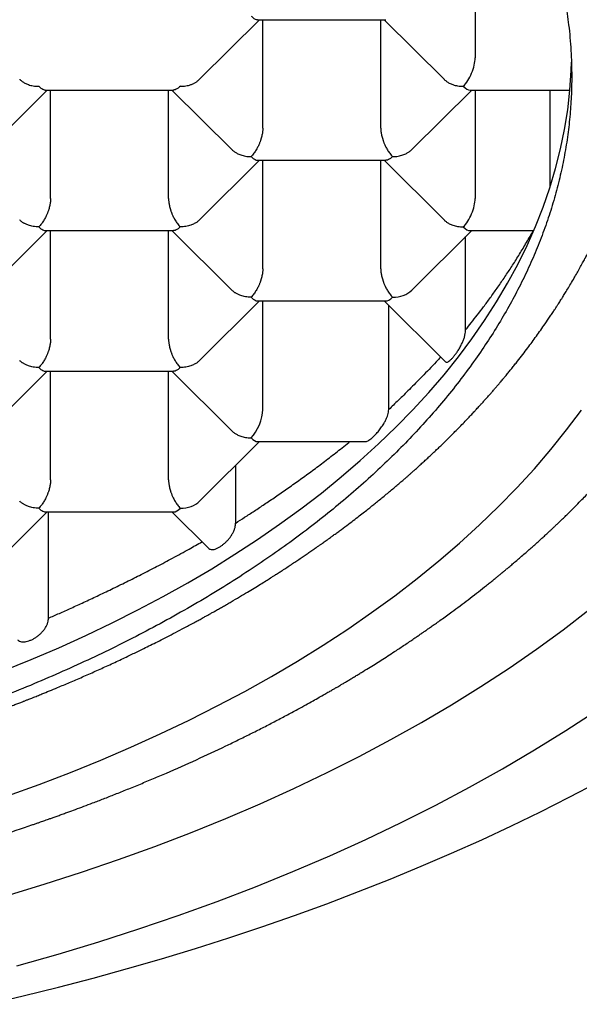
# Model space of a CAD drawing. Header units: millimetres. Extents: x 8 to 543, y 12 to 399.
# Tile 27 of 37: x 289.65 to 293.07, y 326.55 to 332.57. Entities that reach past the tile are written whole.
import ezdxf

# ---------------------------------------------------------------- set-up
doc = ezdxf.new("R2010")
doc.units = ezdxf.units.MM

msp = doc.modelspace()

# ---------------------------------------------------------------- linework, layer by layer
at = {"color": 7, "linetype": 'Continuous', "lineweight": 30}
for p, q in [((292.4334, 332.9992), (292.4334, 332.3355)), ((290.7465, 332.2042), (291.1137, 332.569)), ((291.1034, 332.569), (291.8867, 332.569)), ((291.1343, 331.9053), (291.1343, 332.569)), ((291.856, 331.9053), (291.856, 332.569)), ((291.8767, 332.569), (292.2438, 332.2043)), ((289.4475, 331.774), (289.8147, 332.1388)), ((289.8043, 332.1388), (290.5876, 332.1388)), ((289.8353, 331.4751), (289.8353, 332.1388)), ((290.557, 331.4751), (290.557, 332.1388)), ((290.5776, 332.1388), (290.9447, 331.7741)), ((292.0456, 331.774), (292.4128, 332.1388)), ((292.4026, 332.1388), (293.0141, 332.1388)), ((292.4334, 332.1388), (292.4334, 331.4751)), ((292.894, 331.5504), (292.894, 332.1388)), ((290.7466, 331.3439), (291.1137, 331.7086)), ((291.1034, 331.7086), (291.8867, 331.7086)), ((291.1343, 331.045), (291.1343, 331.7086)), ((291.856, 331.045), (291.856, 331.7086)), ((291.8767, 331.7086), (292.2438, 331.3439)), ((289.4476, 330.9138), (289.8147, 331.2784)), ((289.8043, 331.2784), (290.5876, 331.2784)), ((289.8353, 330.6148), (289.8353, 331.2784)), ((290.557, 330.6148), (290.557, 331.2784)), ((290.5776, 331.2784), (290.9448, 330.9137)), ((292.0457, 330.9138), (292.4128, 331.2784)), ((292.4026, 331.2784), (292.7923, 331.2784)), ((292.3758, 330.672), (292.3758, 331.2418)), ((290.7466, 330.4836), (291.1137, 330.8483)), ((291.1034, 330.8483), (291.8868, 330.8483)), ((291.1343, 330.1846), (291.1343, 330.8483)), ((291.8767, 330.8483), (292.2503, 330.4771)), ((291.9053, 330.1846), (291.9055, 330.8196)), ((289.4476, 330.0534), (289.8147, 330.4181)), ((289.8043, 330.4181), (290.5876, 330.4181)), ((289.8353, 329.7544), (289.8353, 330.4181)), ((290.557, 329.7544), (290.557, 330.4181)), ((290.5776, 330.4181), (290.9447, 330.0534)), ((290.7466, 329.6232), (291.1137, 329.9879)), ((291.1036, 329.9879), (291.7616, 329.9879)), ((290.968, 329.4895), (290.968, 329.8431)), ((289.4476, 329.193), (289.8147, 329.5577)), ((289.8043, 329.5577), (290.5878, 329.5577)), ((289.8218, 328.9075), (289.8218, 329.5577)), ((290.5776, 329.5577), (290.8006, 329.3362))]:
    msp.add_line(p, q, dxfattribs=at)
at = {"color": 7, "linetype": 'Continuous', "lineweight": 30, "flags": 128}
for points in [[(289.5454, 328.5854), (289.717, 328.6549), (289.8853, 328.727), (290.0503, 328.8016), (290.2118, 328.8787), (290.3698, 328.9581), (290.524, 329.0399), (290.6745, 329.124), (290.8211, 329.2103), (290.9637, 329.2988), (291.1023, 329.3894), (291.2366, 329.482), (291.3667, 329.5767), (291.4924, 329.6732), (291.6136, 329.7716), (291.7303, 329.8718), (291.8424, 329.9737), (291.9499, 330.0773), (292.0525, 330.1824), (292.1503, 330.2891), (292.2432, 330.3972), (292.3312, 330.5066), (292.4141, 330.6173), (292.492, 330.7292), (292.5647, 330.8423), (292.6322, 330.9564), (292.6945, 331.0715), (292.7516, 331.1874), (292.8033, 331.3042), (292.8496, 331.4218), (292.8906, 331.54), (292.9262, 331.6587), (292.9563, 331.778), (292.981, 331.8976), (293.0003, 332.0176), (293.014, 332.1379), (293.0223, 332.2583), (293.0241, 332.3094)], [(289.5719, 327.8209), (289.7656, 327.891), (289.9561, 327.964), (290.1431, 328.0398), (290.3267, 328.1184), (290.5066, 328.1998), (290.6827, 328.2838), (290.8549, 328.3704), (291.0231, 328.4596), (291.1872, 328.5513), (291.347, 328.6454), (291.5025, 328.7419), (291.6536, 328.8407), (291.8, 328.9417), (291.9418, 329.0449), (292.0789, 329.1501), (292.2111, 329.2574), (292.3384, 329.3667), (292.4606, 329.4778), (292.5777, 329.5907), (292.6896, 329.7053), (292.7963, 329.8216), (292.8976, 329.9395), (292.9935, 330.0588), (293.0839, 330.1795)], [(289.5626, 327.2097), (289.7954, 327.28), (290.025, 327.3537), (290.2511, 327.4309), (290.4736, 327.5114), (290.6924, 327.5952), (290.9072, 327.6823), (291.1181, 327.7726), (291.3247, 327.866), (291.527, 327.9625), (291.7248, 328.062), (291.918, 328.1645), (292.1064, 328.2698), (292.29, 328.3779), (292.4686, 328.4887), (292.6421, 328.6021), (292.8103, 328.7182), (292.9732, 328.8367), (293.1306, 328.9576)], [(289.628, 326.7806), (289.8804, 326.852), (290.1295, 326.9271), (290.375, 327.006), (290.6169, 327.0885), (290.8549, 327.1747), (291.0889, 327.2643), (291.3187, 327.3575), (291.5442, 327.4541), (291.7652, 327.554), (291.9816, 327.6572), (292.1932, 327.7637), (292.3998, 327.8732), (292.6014, 327.9859), (292.7978, 328.1015), (292.9888, 328.22), (293.1744, 328.3414)], [(289.4517, 326.5452), (289.668, 326.5962), (289.8826, 326.6496), (290.0953, 326.7054), (290.306, 326.7635), (290.5148, 326.824), (290.7215, 326.8868), (290.9259, 326.9519), (291.1282, 327.0193), (291.3281, 327.0889), (291.5256, 327.1608), (291.7206, 327.2348), (291.9131, 327.311), (292.1029, 327.3894), (292.2901, 327.4698), (292.4745, 327.5523), (292.656, 327.6369), (292.8346, 327.7235), (293.0103, 327.8121), (293.1829, 327.9026)]]:
    msp.add_lwpolyline(points, dxfattribs=at)
at = {"color": 7, "linetype": 'Continuous', "lineweight": 30}
for centre, major_axis, ratio, start_param, end_param in [((292.3612, 332.2638), (0.0508, 0.1232), 0.416123, 3.922369, 5.493167), ((292.3612, 332.2638), (-0.0508, 0.1232), 0.416123, 2.360817, 2.971682), ((292.3612, 331.4034), (0.0508, 0.1232), 0.416123, 3.922369, 5.493167), ((292.3612, 331.4034), (-0.0508, 0.1232), 0.416123, 2.360817, 2.971682), ((291.9282, 330.9733), (0.1443, 0), 0.709406, 4.712389, 5.663076), ((291.9282, 330.9733), (0.0508, 0.1232), 0.416123, 3.311504, 3.922369), ((291.0622, 330.1129), (0.0508, 0.1232), 0.416123, 3.922369, 5.493165), ((291.0622, 330.1129), (-0.0508, 0.1232), 0.416123, 2.360817, 2.971682), ((290.6292, 329.6827), (0.1443, 0), 0.709406, 4.712389, 5.663076), ((290.6292, 329.6827), (0.0508, 0.1232), 0.416123, 3.311504, 3.922369)]:
    msp.add_ellipse(centre, major_axis=major_axis, ratio=ratio, start_param=start_param, end_param=end_param, dxfattribs=at)
for points, knots in [([(285, 336.8259), (285.072, 336.8256), (285.2159, 336.825), (285.4316, 336.8198), (285.6475, 336.8115), (285.8633, 336.7998), (286.0791, 336.7847), (286.2936, 336.7663), (286.5067, 336.7446), (286.7184, 336.7197), (286.9288, 336.6915), (287.1379, 336.6601), (287.3453, 336.6255), (287.5511, 336.5877), (287.755, 336.5467), (287.9602, 336.5019), (288.1664, 336.4531), (288.3734, 336.4001), (288.5776, 336.3439), (288.7776, 336.2847), (288.9732, 336.2229), (289.1644, 336.1584), (289.3525, 336.0908), (289.5372, 336.0204), (289.7184, 335.947), (289.896, 335.8708), (290.0699, 335.7918), (290.2429, 335.7087), (290.4145, 335.6214), (290.5843, 335.5297), (290.7495, 335.4353), (290.9072, 335.3397), (291.0575, 335.2432), (291.2007, 335.146), (291.3392, 335.0466), (291.4728, 334.9451), (291.6015, 334.8414), (291.7251, 334.7358), (291.8436, 334.6282), (291.9589, 334.5169), (292.0703, 334.4019), (292.1777, 334.2831), (292.2791, 334.1626), (292.3727, 334.0424), (292.4589, 333.9228), (292.538, 333.8039), (292.6113, 333.6838), (292.6787, 333.5625), (292.7403, 333.4403), (292.796, 333.3171), (292.8458, 333.1931), (292.8903, 333.0662), (292.9291, 332.9365), (292.9619, 332.804), (292.988, 332.671), (293.0047, 332.556), (293.0148, 332.4591), (293.0207, 332.3804), (293.0242, 332.3017), (293.0256, 332.2077), (293.023, 332.0986), (293.0143, 331.9745), (292.9996, 331.8502), (292.9791, 331.7259), (292.9526, 331.6018), (292.9203, 331.4783), (292.8823, 331.3557), (292.8385, 331.2338), (292.7891, 331.1127), (292.734, 330.9925), (292.6732, 330.8731), (292.6068, 330.7547), (292.5349, 330.6374), (292.4562, 330.5193), (292.3705, 330.4007), (292.2775, 330.2816), (292.1786, 330.1641), (292.0749, 330.0492), (291.9665, 329.937), (291.8537, 329.8274), (291.7356, 329.7197), (291.6124, 329.6139), (291.4842, 329.5101), (291.351, 329.4083), (291.2129, 329.3087), (291.0677, 329.2097), (290.9151, 329.1114), (290.7549, 329.0141), (290.5899, 328.9195), (290.423, 328.8292), (290.2545, 328.7432), (290.0848, 328.6612), (289.9113, 328.5819), (289.734, 328.5055), (289.553, 328.4318), (289.3686, 328.3611), (289.1809, 328.2933), (288.9867, 328.2274), (288.786, 328.1637), (288.5787, 328.1023), (288.3684, 328.0444), (288.1588, 327.9909), (287.9501, 327.9417), (287.7427, 327.8965), (287.5332, 327.8547), (287.3218, 327.8162), (287.1086, 327.7811), (286.8937, 327.7494), (286.6774, 327.7211), (286.4562, 327.6958), (286.23, 327.6738), (285.999, 327.6552), (285.7671, 327.6405), (285.5677, 327.6312), (285.4012, 327.6256), (285.2676, 327.6224), (285.1338, 327.6204), (285.0446, 327.6202), (285, 327.62)], [0, 0, 0, 0, 0.008562, 0.017126, 0.025688, 0.034306, 0.042926, 0.051544, 0.060113, 0.068684, 0.077255, 0.085824, 0.094392, 0.102963, 0.111535, 0.120103, 0.129088, 0.138077, 0.147065, 0.156051, 0.164847, 0.173647, 0.182447, 0.191243, 0.200039, 0.208839, 0.217639, 0.226435, 0.235684, 0.244937, 0.25419, 0.263438, 0.272235, 0.281035, 0.289834, 0.298631, 0.307427, 0.316227, 0.325027, 0.333823, 0.343072, 0.352325, 0.361577, 0.370826, 0.379622, 0.388422, 0.397222, 0.406018, 0.414815, 0.423615, 0.432414, 0.441211, 0.45046, 0.459712, 0.468965, 0.478214, 0.483657, 0.489101, 0.49455, 0.5, 0.508592, 0.517186, 0.525778, 0.534428, 0.543078, 0.551728, 0.560326, 0.568928, 0.577529, 0.586128, 0.594727, 0.603328, 0.61193, 0.620528, 0.629548, 0.638572, 0.647596, 0.656616, 0.665412, 0.674212, 0.683012, 0.691808, 0.700605, 0.709404, 0.718204, 0.727001, 0.736249, 0.745502, 0.754755, 0.764004, 0.7728, 0.7816, 0.7904, 0.799196, 0.807992, 0.816792, 0.825592, 0.834388, 0.843637, 0.85289, 0.862142, 0.871391, 0.880188, 0.888987, 0.897787, 0.906584, 0.91538, 0.92418, 0.93298, 0.941776, 0.951025, 0.960278, 0.96953, 0.978779, 0.984081, 0.989384, 0.994692, 1, 1, 1, 1]), ([(291.0622, 332.5916), (291.068, 332.5864), (291.0787, 332.5766), (291.0907, 332.571), (291.0984, 332.5693), (291.1016, 332.5689), (291.1032, 332.569), (291.1034, 332.569)], [0, 0, 0, 0, 0.402487, 0.74911, 0.872277, 0.986527, 1, 1, 1, 1]), ([(285, 326.8943), (285.0629, 326.8945), (285.1865, 326.8949), (285.3686, 326.8982), (285.5444, 326.9032), (285.7136, 326.9099), (285.8763, 326.918), (286.0324, 326.9274), (286.1781, 326.9376), (286.3137, 326.9483), (286.4395, 326.9592), (286.5597, 326.9707), (286.6745, 326.9825), (286.7838, 326.9945), (286.8939, 327.0074), (287.0041, 327.0212), (287.1135, 327.0356), (287.2151, 327.0498), (287.3091, 327.0635), (287.3955, 327.0766), (287.4694, 327.0883), (287.5318, 327.0985), (287.5838, 327.1071), (287.6312, 327.1152), (287.674, 327.1226), (287.7131, 327.1295), (287.7612, 327.1381), (287.822, 327.1492), (287.8981, 327.1634), (287.9807, 327.1794), (288.0695, 327.1972), (288.1646, 327.2168), (288.2567, 327.2365), (288.3448, 327.256), (288.4281, 327.2749), (288.5147, 327.2952), (288.6046, 327.3168), (288.6977, 327.3399), (288.7939, 327.3645), (288.8926, 327.3906), (288.9925, 327.4178), (289.0904, 327.4453), (289.1838, 327.4722), (289.2708, 327.4981), (289.3517, 327.5227), (289.4264, 327.546), (289.4953, 327.5679), (289.5586, 327.5884), (289.616, 327.6074), (289.6675, 327.6246), (289.7069, 327.638), (289.7358, 327.6479), (289.7552, 327.6546), (289.7722, 327.6605), (289.7864, 327.6655), (289.7982, 327.6696), (289.8098, 327.6736), (289.8236, 327.6785), (289.8417, 327.6849), (289.8634, 327.6926), (289.8878, 327.7014), (289.9139, 327.7108), (289.9474, 327.723), (289.9891, 327.7383), (290.0396, 327.7571), (290.0966, 327.7786), (290.1604, 327.8031), (290.2312, 327.8309), (290.3066, 327.861), (290.3849, 327.893), (290.4645, 327.9263), (290.5795, 327.9754), (290.7281, 328.0413), (290.8738, 328.1093), (290.9831, 328.1622), (291.0576, 328.199), (291.1314, 328.2363), (291.2045, 328.2739), (291.2765, 328.3119), (291.3408, 328.3465), (291.3956, 328.3765), (291.4398, 328.401), (291.4782, 328.4226), (291.5109, 328.4412), (291.5381, 328.4568), (291.5575, 328.468), (291.5706, 328.4756), (291.5786, 328.4803), (291.5858, 328.4844), (291.5944, 328.4895), (291.6067, 328.4967), (291.6226, 328.5061), (291.6413, 328.5171), (291.6616, 328.5292), (291.6836, 328.5424), (291.7058, 328.5558), (291.7274, 328.569), (291.7559, 328.5864), (291.7903, 328.6076), (291.8304, 328.6327), (291.8696, 328.6576), (291.9099, 328.6834), (291.9471, 328.7076), (291.9808, 328.7298), (292.0104, 328.7495), (292.0388, 328.7685), (292.0638, 328.7855), (292.083, 328.7986), (292.0967, 328.808), (292.106, 328.8144), (292.1139, 328.8199), (292.1222, 328.8256), (292.1342, 328.8339), (292.1507, 328.8454), (292.1724, 328.8607), (292.1979, 328.8787), (292.2269, 328.8994), (292.2583, 328.9221), (292.3138, 328.9626), (292.3924, 329.0214), (292.4663, 329.0788), (292.5145, 329.117), (292.5358, 329.1341), (292.555, 329.1496), (292.5716, 329.1631), (292.5858, 329.1747), (292.5977, 329.1845), (292.6096, 329.1943), (292.6236, 329.2059), (292.6419, 329.2212), (292.6639, 329.2397), (292.6876, 329.2598), (292.7131, 329.2817), (292.7387, 329.3039), (292.7641, 329.3261), (292.7872, 329.3466), (292.8084, 329.3655), (292.8285, 329.3837), (292.8479, 329.4013), (292.8672, 329.419), (292.8841, 329.4346), (292.8985, 329.4481), (292.911, 329.4598), (292.925, 329.4729), (292.9412, 329.4882), (292.9598, 329.506), (292.9796, 329.5252), (292.9995, 329.5445), (293.0247, 329.5693), (293.0541, 329.5986), (293.0867, 329.6316), (293.1151, 329.6608), (293.1398, 329.6865), (293.1611, 329.7089), (293.1795, 329.7285), (293.1951, 329.7453), (293.2066, 329.7577), (293.2148, 329.7667), (293.2217, 329.7742), (293.2308, 329.7841), (293.242, 329.7965), (293.2549, 329.8109), (293.2684, 329.8259), (293.2823, 329.8416), (293.2994, 329.861), (293.3191, 329.8837), (293.3412, 329.9094), (293.3618, 329.9337), (293.3807, 329.9562), (293.3956, 329.9741), (293.4065, 329.9874), (293.4142, 329.9968), (293.4212, 330.0054), (293.4275, 330.0131), (293.4339, 330.021), (293.4413, 330.0303), (293.4507, 330.042), (293.4621, 330.0563), (293.4751, 330.0728), (293.4888, 330.0903), (293.5022, 330.1076), (293.5186, 330.129), (293.5374, 330.1538), (293.5572, 330.1803), (293.5741, 330.2032), (293.5884, 330.2228), (293.6009, 330.2403), (293.6106, 330.2538), (293.6178, 330.2639), (293.6234, 330.2718), (293.6297, 330.2809), (293.6377, 330.2922), (293.6473, 330.3061), (293.6585, 330.3222), (293.6734, 330.3441), (293.6909, 330.3702), (293.7101, 330.3992), (293.7275, 330.4258), (293.743, 330.4499), (293.7566, 330.4714), (293.7685, 330.4904), (293.7776, 330.5051), (293.7845, 330.5163), (293.7902, 330.5257), (293.7967, 330.5364), (293.8045, 330.5492), (293.8162, 330.5688), (293.8314, 330.5945), (293.8494, 330.6257), (293.8674, 330.6574), (293.8851, 330.6891), (293.9008, 330.7179), (293.9139, 330.7424), (293.924, 330.7616), (293.9323, 330.7775), (293.9399, 330.792), (293.9477, 330.8074), (293.9557, 330.8231), (293.9635, 330.8387), (293.9711, 330.854), (293.9793, 330.8706), (293.988, 330.8888), (293.9974, 330.9083), (294.0066, 330.9279), (294.0152, 330.9464), (294.0225, 330.9623), (294.0286, 330.9757), (294.034, 330.9877), (294.0394, 330.9998), (294.046, 331.0147), (294.0538, 331.0326), (294.0628, 331.0535), (294.0732, 331.0781), (294.0848, 331.1062), (294.0975, 331.1377), (294.1096, 331.1685), (294.1207, 331.1974), (294.1304, 331.2233), (294.1393, 331.2477), (294.1483, 331.2727), (294.1575, 331.2991), (294.1669, 331.3265), (294.176, 331.354), (294.1852, 331.3823), (294.1945, 331.4117), (294.2039, 331.4427), (294.2133, 331.4745), (294.2226, 331.5069), (294.2315, 331.5394), (294.2389, 331.5675), (294.2448, 331.5902), (294.249, 331.607), (294.2529, 331.623), (294.257, 331.64), (294.2617, 331.6597), (294.2666, 331.6814), (294.2717, 331.7041), (294.2766, 331.7269), (294.2813, 331.7495), (294.2857, 331.7711), (294.2895, 331.7909), (294.2928, 331.808), (294.2957, 331.8241), (294.2989, 331.8415), (294.3025, 331.8622), (294.3064, 331.8855), (294.3103, 331.9099), (294.314, 331.9344), (294.319, 331.9688), (294.3247, 332.0122), (294.3308, 332.0641), (294.3359, 332.1148), (294.3403, 332.165), (294.3434, 332.2092), (294.3458, 332.2489), (294.3476, 332.2864), (294.3488, 332.3204), (294.3496, 332.3502), (294.35, 332.3744), (294.3504, 332.3999), (294.3504, 332.4185), (294.3505, 332.4274)], [0, 0, 0, 0, 0.012974, 0.025513, 0.037617, 0.049286, 0.06052, 0.071319, 0.081683, 0.090801, 0.099552, 0.107938, 0.115957, 0.123611, 0.130898, 0.139142, 0.146861, 0.154054, 0.160722, 0.166865, 0.172483, 0.176529, 0.18025, 0.183647, 0.186719, 0.189467, 0.192075, 0.197099, 0.202602, 0.208583, 0.215043, 0.221982, 0.2294, 0.235277, 0.241425, 0.247841, 0.254527, 0.261483, 0.268709, 0.276204, 0.283839, 0.291452, 0.298617, 0.305335, 0.311606, 0.31743, 0.322806, 0.32781, 0.332352, 0.336432, 0.340049, 0.34176, 0.343337, 0.344705, 0.345842, 0.346749, 0.34753, 0.348625, 0.350084, 0.351888, 0.353865, 0.355973, 0.358214, 0.362, 0.366112, 0.370549, 0.375986, 0.381844, 0.388122, 0.394789, 0.401533, 0.408269, 0.42412, 0.439934, 0.446632, 0.453323, 0.460007, 0.466685, 0.473356, 0.479945, 0.484639, 0.488811, 0.49246, 0.495587, 0.498191, 0.500272, 0.501209, 0.501982, 0.502591, 0.503279, 0.504475, 0.506187, 0.507895, 0.509922, 0.512158, 0.514346, 0.516475, 0.518545, 0.522785, 0.526755, 0.530573, 0.534643, 0.538999, 0.541967, 0.545055, 0.548163, 0.550803, 0.552906, 0.554184, 0.55513, 0.555843, 0.556703, 0.557749, 0.559648, 0.561959, 0.564681, 0.567814, 0.571312, 0.5749, 0.585929, 0.597355, 0.599974, 0.602486, 0.604712, 0.606649, 0.608298, 0.609659, 0.610844, 0.61247, 0.614631, 0.617328, 0.620307, 0.623117, 0.626523, 0.629621, 0.632411, 0.635057, 0.637482, 0.639909, 0.642343, 0.644783, 0.646312, 0.647843, 0.649572, 0.651657, 0.654099, 0.656794, 0.659404, 0.661903, 0.666779, 0.671168, 0.67507, 0.678403, 0.68135, 0.683924, 0.686125, 0.687953, 0.6888, 0.689627, 0.690901, 0.692689, 0.694454, 0.696498, 0.698543, 0.700533, 0.704012, 0.707309, 0.710425, 0.713344, 0.715941, 0.717245, 0.718439, 0.719523, 0.720497, 0.721389, 0.722527, 0.724001, 0.725809, 0.727952, 0.730227, 0.732402, 0.734478, 0.738264, 0.741666, 0.744379, 0.746807, 0.748967, 0.750858, 0.751818, 0.752701, 0.753777, 0.755169, 0.756876, 0.758899, 0.761097, 0.764916, 0.768449, 0.771696, 0.774612, 0.777227, 0.779516, 0.781479, 0.782547, 0.783577, 0.784854, 0.786398, 0.78821, 0.791887, 0.795625, 0.799395, 0.803198, 0.806933, 0.809627, 0.811889, 0.81372, 0.815246, 0.817031, 0.819147, 0.820762, 0.822544, 0.824495, 0.826615, 0.828904, 0.831318, 0.833494, 0.835345, 0.836875, 0.838155, 0.839539, 0.841077, 0.843324, 0.845781, 0.848321, 0.851841, 0.855498, 0.859172, 0.862472, 0.865421, 0.868048, 0.870867, 0.873947, 0.877094, 0.880213, 0.883325, 0.886718, 0.890226, 0.893838, 0.897494, 0.901188, 0.904832, 0.90698, 0.908839, 0.910477, 0.912362, 0.914576, 0.91709, 0.91965, 0.922202, 0.924745, 0.92724, 0.929453, 0.931346, 0.932985, 0.934825, 0.937184, 0.939872, 0.942619, 0.945345, 0.948051, 0.954077, 0.959788, 0.965339, 0.970936, 0.976215, 0.980183, 0.984496, 0.989089, 0.991914, 0.994792, 0.997495, 1, 1, 1, 1]), ([(289.6458, 332.2043), (289.6465, 332.2035), (289.6492, 332.2008), (289.6543, 332.1965), (289.6637, 332.1893), (289.6785, 332.1802), (289.701, 332.1706), (289.7298, 332.163), (289.7515, 332.162), (289.7631, 332.1614)], [0, 0, 0, 0, 0.028197, 0.096508, 0.166128, 0.320077, 0.510243, 0.736849, 1, 1, 1, 1]), ([(289.7631, 332.1614), (289.7689, 332.1562), (289.7797, 332.1465), (289.7917, 332.1409), (289.7994, 332.1391), (289.8026, 332.1387), (289.8042, 332.1388), (289.8043, 332.1388)], [0, 0, 0, 0, 0.402487, 0.74911, 0.872277, 0.986527, 1, 1, 1, 1]), ([(290.6292, 332.1614), (290.6233, 332.1562), (290.6124, 332.1465), (290.6002, 332.141), (290.5926, 332.1393), (290.5894, 332.1388), (290.5878, 332.1389), (290.5876, 332.1389)], [0, 0, 0, 0, 0.4018597, 0.7479432, 0.8709185, 0.98499, 1, 1, 1, 1]), ([(290.6292, 332.1614), (290.6408, 332.162), (290.6625, 332.163), (290.6867, 332.1694), (290.702, 332.1752), (290.7107, 332.1792), (290.7184, 332.1832), (290.7252, 332.1873), (290.735, 332.1938), (290.7415, 332.1999), (290.7462, 332.2045)], [0, 0, 0, 0, 0.263186, 0.489843, 0.570382, 0.645089, 0.713982, 0.777081, 0.834413, 1, 1, 1, 1]), ([(292.2438, 332.2043), (292.2446, 332.2035), (292.2473, 332.2008), (292.2524, 332.1965), (292.2618, 332.1893), (292.2766, 332.1802), (292.299, 332.1706), (292.3279, 332.163), (292.3496, 332.162), (292.3612, 332.1614)], [0, 0, 0, 0, 0.028196, 0.096507, 0.166127, 0.320075, 0.510241, 0.736847, 1, 1, 1, 1]), ([(291.1343, 331.9053), (291.1341, 331.8986), (291.1335, 331.885), (291.1293, 331.8617), (291.1245, 331.8434), (291.1204, 331.831), (291.1182, 331.8246), (291.1158, 331.8183), (291.1116, 331.8078), (291.1044, 331.7922), (291.0953, 331.7758), (291.0867, 331.7619), (291.0792, 331.7511), (291.071, 331.7405), (291.0652, 331.7344), (291.0622, 331.7312)], [0, 0, 0, 0, 0.1112533, 0.2270258, 0.3485209, 0.3799693, 0.4118561, 0.4441956, 0.4770013, 0.5734838, 0.6926658, 0.7608861, 0.8348426, 0.9145449, 1, 1, 1, 1]), ([(291.856, 331.9053), (291.8563, 331.8986), (291.8568, 331.885), (291.8609, 331.8616), (291.8658, 331.8434), (291.8699, 331.831), (291.8722, 331.8246), (291.8746, 331.8182), (291.8788, 331.8078), (291.8858, 331.7921), (291.8946, 331.7756), (291.9032, 331.7618), (291.9109, 331.751), (291.9193, 331.7405), (291.9252, 331.7344), (291.9282, 331.7312)], [0, 0, 0, 0, 0.111253, 0.227026, 0.348521, 0.379969, 0.411856, 0.444196, 0.477001, 0.573484, 0.692666, 0.760886, 0.834843, 0.914545, 1, 1, 1, 1]), ([(290.9448, 331.7741), (290.9456, 331.7733), (290.9482, 331.7706), (290.9533, 331.7663), (290.9628, 331.7591), (290.9776, 331.7501), (291, 331.7404), (291.0288, 331.7328), (291.0505, 331.7318), (291.0622, 331.7312)], [0, 0, 0, 0, 0.028196, 0.096507, 0.166127, 0.320075, 0.510241, 0.736847, 1, 1, 1, 1]), ([(291.0622, 331.7312), (291.068, 331.726), (291.0787, 331.7163), (291.0907, 331.7107), (291.0984, 331.709), (291.1016, 331.7086), (291.1032, 331.7086), (291.1034, 331.7087)], [0, 0, 0, 0, 0.402487, 0.74911, 0.872277, 0.986527, 1, 1, 1, 1]), ([(291.9282, 331.7312), (291.9223, 331.726), (291.9114, 331.7164), (291.8992, 331.7108), (291.8916, 331.7091), (291.8884, 331.7087), (291.8869, 331.7087), (291.8867, 331.7087)], [0, 0, 0, 0, 0.40186, 0.747943, 0.870919, 0.98499, 1, 1, 1, 1]), ([(291.9282, 331.7312), (291.9399, 331.7318), (291.9615, 331.7328), (291.9865, 331.7394), (292.0032, 331.7459), (292.0136, 331.7509), (292.0225, 331.756), (292.0336, 331.7632), (292.0405, 331.7698), (292.0453, 331.7743)], [0, 0, 0, 0, 0.263196, 0.489861, 0.589616, 0.680266, 0.761848, 0.834409, 1, 1, 1, 1]), ([(285, 327.5719), (285.0522, 327.572), (285.1548, 327.5724), (285.3062, 327.5749), (285.4525, 327.5788), (285.5936, 327.584), (285.7288, 327.5902), (285.8581, 327.5974), (285.9815, 327.6053), (286.0999, 327.614), (286.2199, 327.6237), (286.3409, 327.6346), (286.4621, 327.6466), (286.5762, 327.6588), (286.6832, 327.6712), (286.7831, 327.6835), (286.8753, 327.6955), (286.96, 327.7071), (287.0372, 327.7181), (287.1079, 327.7286), (287.1721, 327.7385), (287.2298, 327.7477), (287.281, 327.756), (287.3261, 327.7635), (287.3651, 327.7701), (287.3977, 327.7758), (287.4237, 327.7803), (287.4431, 327.7837), (287.4559, 327.786), (287.4637, 327.7874), (287.4704, 327.7886), (287.4796, 327.7903), (287.4921, 327.7925), (287.5066, 327.7952), (287.5223, 327.798), (287.5392, 327.8011), (287.5571, 327.8045), (287.5836, 327.8094), (287.6198, 327.8163), (287.666, 327.8252), (287.7148, 327.8348), (287.7647, 327.8449), (287.8153, 327.8553), (287.8666, 327.8661), (287.9452, 327.8829), (288.0522, 327.9066), (288.1883, 327.9384), (288.3282, 327.9727), (288.4721, 328.0099), (288.6097, 328.0472), (288.7407, 328.0845), (288.8646, 328.1212), (288.991, 328.1603), (289.0929, 328.193), (289.1699, 328.2185), (289.2214, 328.2359), (289.2733, 328.2536), (289.3255, 328.2718), (289.3769, 328.29), (289.4259, 328.3076), (289.4708, 328.324), (289.5127, 328.3394), (289.5511, 328.3538), (289.5856, 328.3669), (289.6147, 328.378), (289.6363, 328.3863), (289.6515, 328.3922), (289.6615, 328.3961), (289.6696, 328.3992), (289.6774, 328.4023), (289.6882, 328.4065), (289.7044, 328.4129), (289.7268, 328.4218), (289.7532, 328.4323), (289.7878, 328.4462), (289.8294, 328.4632), (289.8861, 328.4866), (289.9532, 328.5148), (290.03, 328.548), (290.1084, 328.5826), (290.1747, 328.6126), (290.2281, 328.6372), (290.2683, 328.656), (290.306, 328.6738), (290.3407, 328.6904), (290.3736, 328.7063), (290.4091, 328.7236), (290.4478, 328.7427), (290.4908, 328.7642), (290.5371, 328.7877), (290.5875, 328.8136), (290.633, 328.8374), (290.6723, 328.8583), (290.7029, 328.8747), (290.7309, 328.8899), (290.7525, 328.9017), (290.7684, 328.9104), (290.7795, 328.9165), (290.7891, 328.9218), (290.7984, 328.927), (290.8101, 328.9335), (290.8258, 328.9423), (290.8461, 328.9537), (290.869, 328.9667), (290.8931, 328.9804), (290.9168, 328.9941), (290.9499, 329.0133), (290.9913, 329.0376), (291.0385, 329.0658), (291.0809, 329.0915), (291.1182, 329.1144), (291.1511, 329.1349), (291.1772, 329.1513), (291.1972, 329.164), (291.2118, 329.1733), (291.2227, 329.1803), (291.2318, 329.1861), (291.241, 329.1921), (291.2534, 329.2001), (291.2719, 329.2121), (291.2954, 329.2275), (291.3225, 329.2454), (291.3489, 329.263), (291.3741, 329.28), (291.3987, 329.2966), (291.4223, 329.3128), (291.4444, 329.3281), (291.4639, 329.3417), (291.4803, 329.3532), (291.4937, 329.3627), (291.505, 329.3707), (291.5161, 329.3786), (291.5288, 329.3876), (291.5442, 329.3987), (291.5623, 329.4118), (291.5826, 329.4265), (291.6116, 329.4478), (291.647, 329.4741), (291.687, 329.5044), (291.723, 329.532), (291.7548, 329.5567), (291.7807, 329.5771), (291.8033, 329.595), (291.8251, 329.6125), (291.8498, 329.6325), (291.8763, 329.6541), (291.903, 329.6762), (291.9292, 329.6981), (291.9545, 329.7195), (291.9784, 329.74), (291.9991, 329.7578), (292.0162, 329.7728), (292.0306, 329.7854), (292.0452, 329.7982), (292.0611, 329.8124), (292.079, 329.8284), (292.0984, 329.8459), (292.1184, 329.8642), (292.1384, 329.8825), (292.1593, 329.902), (292.181, 329.9224), (292.2028, 329.943), (292.2221, 329.9616), (292.2374, 329.9763), (292.2502, 329.9888), (292.2625, 330.0009), (292.2772, 330.0153), (292.2934, 330.0315), (292.3145, 330.0527), (292.3389, 330.0774), (292.3656, 330.1049), (292.39, 330.1304), (292.4116, 330.1532), (292.4287, 330.1716), (292.4418, 330.1857), (292.4521, 330.1969), (292.4629, 330.2087), (292.4756, 330.2226), (292.4904, 330.239), (292.5068, 330.2574), (292.5229, 330.2756), (292.5384, 330.2933), (292.5529, 330.31), (292.5669, 330.3262), (292.5794, 330.3409), (292.5901, 330.3535), (292.5995, 330.3648), (292.6104, 330.3777), (292.624, 330.3941), (292.6405, 330.4142), (292.658, 330.4357), (292.6755, 330.4575), (292.6981, 330.486), (292.725, 330.5206), (292.7549, 330.5599), (292.7826, 330.5971), (292.8089, 330.6332), (292.8355, 330.6703), (292.8637, 330.7107), (292.8884, 330.747), (292.9086, 330.7772), (292.9221, 330.7976), (292.9333, 330.8149), (292.9428, 330.8296), (292.9512, 330.8428), (292.9595, 330.8558), (292.97, 330.8725), (292.9836, 330.8944), (293.0007, 330.9222), (293.0198, 330.9542), (293.0392, 330.987), (293.0579, 331.0197), (293.0752, 331.0503), (293.0913, 331.0796), (293.1057, 331.1061), (293.1182, 331.1296), (293.1294, 331.151), (293.1406, 331.1727), (293.1526, 331.1962), (293.1656, 331.2223), (293.1791, 331.2499), (293.1918, 331.2764), (293.2033, 331.3008), (293.2132, 331.3222), (293.2219, 331.3414), (293.2301, 331.3597), (293.2384, 331.3784), (293.2487, 331.402), (293.2608, 331.4303), (293.2747, 331.4638), (293.2877, 331.4959), (293.2995, 331.526), (293.3096, 331.5523), (293.3186, 331.5765), (293.3253, 331.5946), (293.3299, 331.6072), (293.3329, 331.6156), (293.3364, 331.6255), (293.3409, 331.6384), (293.3467, 331.6549), (293.3526, 331.6722), (293.3566, 331.6841), (293.3583, 331.6892)], [0, 0, 0, 0, 0.013558, 0.026681, 0.039369, 0.05162, 0.063435, 0.074613, 0.08537, 0.095704, 0.105615, 0.116864, 0.127513, 0.137563, 0.147013, 0.155863, 0.164112, 0.171571, 0.17846, 0.18478, 0.19053, 0.19571, 0.20032, 0.204361, 0.207909, 0.21086, 0.213212, 0.214966, 0.216122, 0.21668, 0.217092, 0.217954, 0.219164, 0.220487, 0.221912, 0.223439, 0.225069, 0.226802, 0.230656, 0.234937, 0.23944, 0.244011, 0.248651, 0.253359, 0.258136, 0.270376, 0.283045, 0.296142, 0.309707, 0.32381, 0.335456, 0.347447, 0.359783, 0.372464, 0.377541, 0.382671, 0.387855, 0.393092, 0.398375, 0.403384, 0.407952, 0.412081, 0.416181, 0.419729, 0.422723, 0.425164, 0.426416, 0.427449, 0.428263, 0.428919, 0.429873, 0.431615, 0.433968, 0.436846, 0.439865, 0.444798, 0.449963, 0.457841, 0.466203, 0.474778, 0.483285, 0.487715, 0.492129, 0.496319, 0.500004, 0.503606, 0.507302, 0.511862, 0.516615, 0.521842, 0.52758, 0.533829, 0.537484, 0.541194, 0.544475, 0.547262, 0.548761, 0.550065, 0.551173, 0.55214, 0.553352, 0.55528, 0.557694, 0.560554, 0.563454, 0.56629, 0.569063, 0.575346, 0.581276, 0.586271, 0.59095, 0.595055, 0.598533, 0.60072, 0.602557, 0.604044, 0.604833, 0.605981, 0.607545, 0.609525, 0.613001, 0.616524, 0.619914, 0.623171, 0.626295, 0.629463, 0.632416, 0.634981, 0.637147, 0.638915, 0.640321, 0.64164, 0.643328, 0.645387, 0.647816, 0.650616, 0.653578, 0.659572, 0.66508, 0.670103, 0.674564, 0.678409, 0.681053, 0.684155, 0.687724, 0.691661, 0.69558, 0.699372, 0.703109, 0.706745, 0.710023, 0.71236, 0.714441, 0.716533, 0.718948, 0.721686, 0.72469, 0.72787, 0.730968, 0.733978, 0.737681, 0.741213, 0.744317, 0.746933, 0.748538, 0.750527, 0.752907, 0.755669, 0.7585, 0.763301, 0.767775, 0.771922, 0.775658, 0.778822, 0.780783, 0.782433, 0.784205, 0.786423, 0.789088, 0.792041, 0.795163, 0.797732, 0.800406, 0.803048, 0.805355, 0.807316, 0.808943, 0.810621, 0.813371, 0.816585, 0.819973, 0.823335, 0.826671, 0.833104, 0.839224, 0.844593, 0.850015, 0.855537, 0.861306, 0.868126, 0.87171, 0.874714, 0.877189, 0.879346, 0.881206, 0.882992, 0.885071, 0.888529, 0.892584, 0.897224, 0.902445, 0.906852, 0.911342, 0.915665, 0.919428, 0.922712, 0.925704, 0.928594, 0.931919, 0.935716, 0.939648, 0.943607, 0.946901, 0.949923, 0.952578, 0.954971, 0.957565, 0.96039, 0.964854, 0.969357, 0.97428, 0.978184, 0.981812, 0.985102, 0.988114, 0.989235, 0.990322, 0.991582, 0.993285, 0.995435, 0.998031, 1, 1, 1, 1]), ([(289.8353, 331.4751), (289.835, 331.4685), (289.8345, 331.4548), (289.8303, 331.4315), (289.8254, 331.4132), (289.8214, 331.4008), (289.8191, 331.3945), (289.8167, 331.3881), (289.8125, 331.3776), (289.8053, 331.362), (289.7963, 331.3456), (289.7877, 331.3317), (289.7802, 331.3209), (289.7719, 331.3103), (289.7661, 331.3042), (289.7631, 331.301)], [0, 0, 0, 0, 0.111253, 0.227026, 0.348521, 0.379969, 0.411856, 0.444196, 0.477001, 0.573484, 0.692666, 0.760886, 0.834843, 0.914545, 1, 1, 1, 1]), ([(290.557, 331.4751), (290.5572, 331.4684), (290.5577, 331.4548), (290.5618, 331.4314), (290.5668, 331.4132), (290.5709, 331.4008), (290.5731, 331.3944), (290.5756, 331.3881), (290.5798, 331.3776), (290.5867, 331.362), (290.5955, 331.3454), (290.6042, 331.3316), (290.6118, 331.3208), (290.6203, 331.3103), (290.6261, 331.3042), (290.6292, 331.301)], [0, 0, 0, 0, 0.111253, 0.227026, 0.348521, 0.379969, 0.411856, 0.444196, 0.477001, 0.573484, 0.692666, 0.760886, 0.834843, 0.914545, 1, 1, 1, 1]), ([(289.7631, 331.301), (289.7515, 331.3016), (289.7298, 331.3028), (289.7056, 331.3093), (289.6903, 331.3151), (289.6816, 331.319), (289.6739, 331.323), (289.6671, 331.3269), (289.6573, 331.3334), (289.6508, 331.3396), (289.646, 331.3442)], [0, 0, 0, 0, 0.263142, 0.489761, 0.570286, 0.644981, 0.713862, 0.776951, 0.834274, 1, 1, 1, 1]), ([(290.7466, 331.344), (290.7458, 331.3432), (290.7431, 331.3405), (290.738, 331.3361), (290.7286, 331.3289), (290.7138, 331.32), (290.6913, 331.3106), (290.6625, 331.3028), (290.6408, 331.3016), (290.6292, 331.301)], [0, 0, 0, 0, 0.028336, 0.096637, 0.166248, 0.320173, 0.510312, 0.736885, 1, 1, 1, 1]), ([(292.2438, 331.344), (292.2446, 331.3432), (292.2473, 331.3404), (292.2524, 331.3361), (292.2618, 331.3289), (292.2766, 331.3199), (292.299, 331.3102), (292.3279, 331.3026), (292.3496, 331.3016), (292.3612, 331.301)], [0, 0, 0, 0, 0.028196, 0.096507, 0.166127, 0.320075, 0.510241, 0.736847, 1, 1, 1, 1]), ([(289.7631, 331.301), (289.7689, 331.2958), (289.7797, 331.2861), (289.7917, 331.2805), (289.7994, 331.2788), (289.8026, 331.2784), (289.8042, 331.2785), (289.8043, 331.2785)], [0, 0, 0, 0, 0.4024868, 0.7491102, 0.8722774, 0.9865269, 1, 1, 1, 1]), ([(290.6292, 331.301), (290.6233, 331.2958), (290.6124, 331.2862), (290.6002, 331.2807), (290.5926, 331.2789), (290.5894, 331.2785), (290.5878, 331.2786), (290.5876, 331.2786)], [0, 0, 0, 0, 0.40186, 0.747943, 0.870919, 0.98499, 1, 1, 1, 1]), ([(292.3758, 330.6719), (292.3873, 330.6863), (292.4113, 330.7163), (292.4479, 330.7631), (292.4865, 330.8138), (292.5269, 330.8684), (292.5688, 330.927), (292.6112, 330.9883), (292.6536, 331.0522), (292.6959, 331.1186), (292.7383, 331.1887), (292.7697, 331.2424), (292.7862, 331.2728), (292.7893, 331.2784)], [0, 0, 0, 0, 0.071548, 0.149473, 0.233774, 0.324452, 0.421507, 0.524941, 0.628306, 0.737342, 0.852048, 0.972425, 1, 1, 1, 1]), ([(291.1343, 331.045), (291.1341, 331.0383), (291.1335, 331.0246), (291.1293, 331.0013), (291.1245, 330.983), (291.1204, 330.9706), (291.1182, 330.9643), (291.1158, 330.9579), (291.1116, 330.9474), (291.1044, 330.9319), (291.0953, 330.9154), (291.0867, 330.9016), (291.0792, 330.8907), (291.071, 330.8801), (291.0652, 330.874), (291.0622, 330.8709)], [0, 0, 0, 0, 0.111253, 0.227026, 0.348521, 0.379969, 0.411856, 0.444196, 0.477001, 0.573484, 0.692666, 0.760886, 0.834843, 0.914545, 1, 1, 1, 1]), ([(291.856, 331.045), (291.8563, 331.0383), (291.8568, 331.0246), (291.8609, 331.0013), (291.8658, 330.983), (291.8699, 330.9706), (291.8722, 330.9643), (291.8746, 330.9579), (291.8788, 330.9474), (291.8858, 330.9318), (291.8946, 330.9153), (291.9032, 330.9014), (291.9109, 330.8906), (291.9193, 330.8801), (291.9252, 330.874), (291.9282, 330.8709)], [0, 0, 0, 0, 0.111253, 0.227026, 0.348521, 0.379969, 0.411856, 0.444196, 0.477001, 0.573484, 0.692666, 0.760886, 0.834843, 0.914545, 1, 1, 1, 1]), ([(291.0622, 330.8709), (291.0505, 330.8715), (291.0288, 330.8726), (291.0047, 330.8792), (290.9893, 330.8849), (290.9807, 330.8888), (290.9729, 330.8928), (290.9662, 330.8968), (290.9563, 330.9032), (290.9499, 330.9094), (290.9451, 330.914)], [0, 0, 0, 0, 0.2631418, 0.4897607, 0.5702862, 0.6449813, 0.7138625, 0.7769507, 0.8342735, 1, 1, 1, 1]), ([(291.0622, 330.8709), (291.068, 330.8656), (291.0787, 330.8559), (291.0907, 330.8503), (291.0984, 330.8486), (291.1016, 330.8482), (291.1032, 330.8483), (291.1034, 330.8483)], [0, 0, 0, 0, 0.4024868, 0.7491102, 0.8722774, 0.9865269, 1, 1, 1, 1]), ([(292.2503, 330.4771), (292.252, 330.4759), (292.2558, 330.473), (292.2635, 330.4738), (292.2734, 330.4789), (292.2849, 330.4885), (292.2974, 330.5016), (292.3104, 330.5174), (292.3233, 330.5352), (292.3364, 330.5558), (292.3484, 330.5775), (292.3585, 330.5994), (292.3663, 330.62), (292.3717, 330.6397), (292.3749, 330.6571), (292.3754, 330.6674), (292.3756, 330.6722)], [0, 0, 0, 0, 0.0629189, 0.1466951, 0.230536, 0.3179248, 0.405279, 0.4802092, 0.5550794, 0.6305587, 0.7059637, 0.7706442, 0.8353017, 0.8933076, 0.9513104, 1, 1, 1, 1]), ([(289.8353, 330.6148), (289.835, 330.6081), (289.8345, 330.5944), (289.8303, 330.5711), (289.8254, 330.5528), (289.8214, 330.5405), (289.8191, 330.5341), (289.8167, 330.5277), (289.8125, 330.5172), (289.8053, 330.5017), (289.7963, 330.4852), (289.7877, 330.4714), (289.7802, 330.4605), (289.7719, 330.4499), (289.7661, 330.4438), (289.7631, 330.4407)], [0, 0, 0, 0, 0.1112533, 0.2270258, 0.3485209, 0.3799693, 0.4118561, 0.4441956, 0.4770013, 0.5734838, 0.6926658, 0.7608861, 0.8348426, 0.9145449, 1, 1, 1, 1]), ([(290.557, 330.6148), (290.5572, 330.6081), (290.5577, 330.5944), (290.5618, 330.5711), (290.5668, 330.5528), (290.5709, 330.5404), (290.5731, 330.5341), (290.5756, 330.5277), (290.5798, 330.5172), (290.5867, 330.5016), (290.5955, 330.4851), (290.6042, 330.4712), (290.6118, 330.4604), (290.6203, 330.4499), (290.6261, 330.4438), (290.6292, 330.4407)], [0, 0, 0, 0, 0.111253, 0.227026, 0.348521, 0.379969, 0.411856, 0.444196, 0.477001, 0.573484, 0.692666, 0.760886, 0.834843, 0.914545, 1, 1, 1, 1]), ([(289.7631, 330.4407), (289.7515, 330.4413), (289.7298, 330.4424), (289.7056, 330.449), (289.6903, 330.4548), (289.6816, 330.4586), (289.6739, 330.4626), (289.6671, 330.4666), (289.6573, 330.4731), (289.6508, 330.4792), (289.646, 330.4838)], [0, 0, 0, 0, 0.263142, 0.489761, 0.570286, 0.644981, 0.713862, 0.776951, 0.834274, 1, 1, 1, 1]), ([(290.7466, 330.4836), (290.7458, 330.4828), (290.7431, 330.4801), (290.738, 330.4757), (290.7286, 330.4685), (290.7138, 330.4597), (290.6913, 330.4502), (290.6625, 330.4424), (290.6408, 330.4413), (290.6292, 330.4407)], [0, 0, 0, 0, 0.028336, 0.096637, 0.166247, 0.320172, 0.510311, 0.736884, 1, 1, 1, 1]), ([(292.2224, 330.5048), (292.2136, 330.4952), (292.1905, 330.4702), (292.1529, 330.4306), (292.1107, 330.3869), (292.0705, 330.3461), (292.0327, 330.3084), (291.9974, 330.2735), (291.9647, 330.2416), (291.9344, 330.2123), (291.915, 330.1935), (291.9057, 330.1845)], [0, 0, 0, 0, 0.089261, 0.234967, 0.371769, 0.499666, 0.618661, 0.726868, 0.826491, 0.917534, 1, 1, 1, 1]), ([(289.7631, 330.4407), (289.7689, 330.4355), (289.7797, 330.4257), (289.7917, 330.4201), (289.7994, 330.4184), (289.8026, 330.418), (289.8042, 330.4181), (289.8043, 330.4181)], [0, 0, 0, 0, 0.402487, 0.74911, 0.872277, 0.986527, 1, 1, 1, 1]), ([(290.6292, 330.4407), (290.6233, 330.4355), (290.6124, 330.4258), (290.6002, 330.4203), (290.5926, 330.4185), (290.5894, 330.4181), (290.5878, 330.4182), (290.5876, 330.4182)], [0, 0, 0, 0, 0.40186, 0.747943, 0.870919, 0.98499, 1, 1, 1, 1]), ([(291.7616, 329.9882), (291.7625, 329.9882), (291.7658, 329.9878), (291.773, 329.9903), (291.7833, 329.9957), (291.7935, 330.003), (291.8058, 330.0132), (291.8206, 330.0273), (291.8392, 330.0479), (291.8574, 330.0712), (291.8727, 330.0941), (291.8849, 330.1158), (291.8933, 330.134), (291.8995, 330.1512), (291.9039, 330.1681), (291.9047, 330.1788), (291.9052, 330.1846)], [0, 0, 0, 0, 0.024148, 0.090336, 0.162736, 0.235176, 0.279395, 0.381682, 0.484012, 0.584204, 0.684292, 0.753452, 0.82253, 0.878223, 0.933864, 1, 1, 1, 1]), ([(290.9448, 330.0534), (290.9456, 330.0526), (290.9482, 330.0499), (290.9533, 330.0455), (290.9628, 330.0383), (290.9776, 330.0293), (291, 330.0197), (291.0288, 330.0121), (291.0505, 330.011), (291.0622, 330.0105)], [0, 0, 0, 0, 0.028196, 0.096507, 0.166127, 0.320075, 0.510241, 0.736847, 1, 1, 1, 1]), ([(290.968, 329.4895), (290.9863, 329.5012), (291.0244, 329.5256), (291.0833, 329.564), (291.1462, 329.6057), (291.213, 329.6508), (291.2834, 329.6994), (291.3557, 329.7506), (291.4295, 329.8042), (291.5045, 329.8602), (291.5817, 329.9197), (291.6364, 329.9626), (291.6646, 329.9859), (291.6671, 329.9879)], [0, 0, 0, 0, 0.072722, 0.151924, 0.237609, 0.329776, 0.428426, 0.533559, 0.638624, 0.749452, 0.866045, 0.988402, 1, 1, 1, 1]), ([(289.8353, 329.7544), (289.835, 329.7477), (289.8345, 329.7341), (289.8303, 329.7108), (289.8254, 329.6925), (289.8214, 329.6801), (289.8191, 329.6737), (289.8167, 329.6673), (289.8125, 329.6569), (289.8053, 329.6413), (289.7963, 329.6249), (289.7877, 329.611), (289.7802, 329.6002), (289.7719, 329.5896), (289.7661, 329.5835), (289.7631, 329.5803)], [0, 0, 0, 0, 0.111253, 0.227026, 0.348521, 0.379969, 0.411856, 0.444196, 0.477001, 0.573484, 0.692666, 0.760886, 0.834843, 0.914545, 1, 1, 1, 1]), ([(290.557, 329.7544), (290.5572, 329.7477), (290.5577, 329.7341), (290.5618, 329.7107), (290.5668, 329.6924), (290.5709, 329.6801), (290.5731, 329.6737), (290.5756, 329.6673), (290.5798, 329.6569), (290.5867, 329.6412), (290.5955, 329.6247), (290.6042, 329.6109), (290.6118, 329.6001), (290.6203, 329.5895), (290.6261, 329.5835), (290.6292, 329.5803)], [0, 0, 0, 0, 0.1112533, 0.2270258, 0.3485209, 0.3799693, 0.4118561, 0.4441956, 0.4770013, 0.5734838, 0.6926658, 0.7608861, 0.8348426, 0.9145449, 1, 1, 1, 1]), ([(289.7631, 329.5803), (289.7515, 329.5809), (289.7298, 329.582), (289.7056, 329.5886), (289.6903, 329.5944), (289.6816, 329.5983), (289.6739, 329.6022), (289.6671, 329.6062), (289.6573, 329.6127), (289.6508, 329.6189), (289.646, 329.6234)], [0, 0, 0, 0, 0.263142, 0.489761, 0.570286, 0.644981, 0.713862, 0.776951, 0.834274, 1, 1, 1, 1]), ([(289.7631, 329.5803), (289.7689, 329.5751), (289.7797, 329.5653), (289.7921, 329.5597), (289.7999, 329.5578), (289.8031, 329.5578), (289.8043, 329.5578)], [0, 0, 0, 0, 0.402533, 0.749195, 0.90176, 1, 1, 1, 1]), ([(290.8009, 329.3365), (290.8019, 329.3353), (290.8051, 329.3318), (290.8124, 329.3285), (290.8229, 329.3268), (290.8358, 329.3282), (290.8507, 329.3331), (290.8667, 329.3411), (290.8826, 329.3515), (290.8979, 329.3636), (290.9129, 329.3776), (290.927, 329.3932), (290.9396, 329.4099), (290.9503, 329.4274), (290.9587, 329.4453), (290.9642, 329.4619), (290.9672, 329.4768), (290.9676, 329.4854), (290.9678, 329.4897)], [0, 0, 0, 0, 0.0288943, 0.091375, 0.1607579, 0.2301445, 0.3073764, 0.384577, 0.4500952, 0.5155963, 0.5812078, 0.6468154, 0.7107955, 0.7747792, 0.8388683, 0.9029598, 0.9514798, 1, 1, 1, 1]), ([(289.8219, 328.9075), (289.8442, 328.9174), (289.8907, 328.9379), (289.9627, 328.9703), (290.04, 329.0056), (290.1224, 329.044), (290.2095, 329.0855), (290.2995, 329.1294), (290.3918, 329.1757), (290.4861, 329.2243), (290.5839, 329.2762), (290.6765, 329.3266), (290.7355, 329.3602), (290.7615, 329.375)], [0, 0, 0, 0, 0.067039, 0.140052, 0.21904, 0.304002, 0.394941, 0.491855, 0.588704, 0.690867, 0.798342, 0.911131, 1, 1, 1, 1]), ([(289.6329, 328.776), (289.635, 328.774), (289.64, 328.7692), (289.6503, 328.7647), (289.6634, 328.7623), (289.6783, 328.7629), (289.6941, 328.7662), (289.7106, 328.7718), (289.7277, 328.7798), (289.7447, 328.7899), (289.7612, 328.802), (289.7766, 328.8157), (289.7905, 328.8308), (289.8025, 328.8471), (289.8119, 328.8644), (289.8197, 328.8848), (289.821, 328.899), (289.8218, 328.9075)], [0, 0, 0, 0, 0.048072, 0.113958, 0.182631, 0.251293, 0.316027, 0.38075, 0.445469, 0.510187, 0.57488, 0.639579, 0.704887, 0.770197, 0.836831, 0.903462, 1, 1, 1, 1])]:
    msp.add_open_spline(points, degree=3, knots=knots, dxfattribs=at)

doc.saveas('drawing.dxf')
